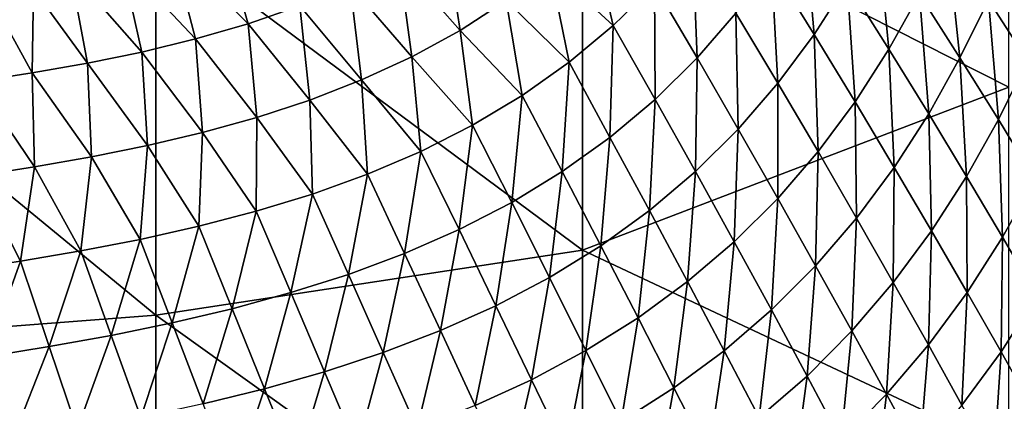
# Model space of a CAD drawing. Header units: metres. Extents: x -105 to 105, y -68 to 103.
# Tile 109 of 256: x 6.2 to 14.71, y -58.27 to -54.97. Entities that reach past the tile are written whole.
import ezdxf

# ---------------------------------------------------------------- set-up
doc = ezdxf.new("R2010")
doc.units = ezdxf.units.M
doc.layers.add('solid_FIT-BATH-150_SW0001_01', color=7, linetype='CONTINUOUS')

msp = doc.modelspace()

# ---------------------------------------------------------------- linework, layer by layer
at = {"layer": 'solid_FIT-BATH-150_SW0001_01'}
for points in [[(14.752053, -55.548847, 13.234756), (14.752053, -52.334599, 13.505877), (11.063119, -53.679554, 13.427683)], [(11.063119, -56.95908, 13.145938), (11.063119, -53.679554, 13.427683), (7.374184, -54.216991, 13.411073)], [(14.752053, -55.548847, 13.234756), (11.063119, -53.679554, 13.427683), (11.063119, -56.95908, 13.145938)], [(12.699365, -54.495232, -3.578524), (12.977871, -54.057709, -3.511502), (13.069088, -55.093708, -3.139458)], [(12.977871, -54.057709, -3.511502), (13.354737, -54.64716, -3.069821), (13.069088, -55.093708, -3.139458)], [(7.374184, -57.522774, 13.126765), (7.374184, -54.216991, 13.411073), (3.685249, -54.487736, 13.409517)], [(11.063119, -56.95908, 13.145938), (7.374184, -54.216991, 13.411073), (7.374184, -57.522774, 13.126765)], [(7.512766, -54.342354, -5.709447), (7.944121, -54.218426, -5.638485), (8.172799, -55.00021, -5.405544)], [(7.944121, -54.218426, -5.638485), (8.619537, -54.845684, -5.323128), (8.172799, -55.00021, -5.405544)], [(9.474028, -54.457539, -5.145544), (9.876571, -54.219204, -5.053568), (10.00578, -55.057884, -4.80316)], [(9.876571, -54.219204, -5.053568), (10.405234, -54.799191, -4.708127), (10.00578, -55.057884, -4.80316)], [(11.330534, -55.015545, -4.22233), (10.783063, -54.510517, -4.614913), (11.136559, -54.191769, -4.525871)], [(11.686624, -54.665527, -4.131618), (11.330534, -55.015545, -4.22233), (11.136559, -54.191769, -4.525871)], [(13.354737, -54.64716, -3.069821), (13.61329, -54.179813, -3.009686), (13.71529, -55.22171, -2.582091)], [(13.61329, -54.179813, -3.009686), (13.980348, -54.745415, -2.518885), (13.71529, -55.22171, -2.582091)], [(13.980348, -54.745415, -2.518885), (14.220385, -54.251019, -2.464536), (14.33007, -55.295826, -1.982027)], [(14.220385, -54.251019, -2.464536), (14.575902, -54.792454, -1.92411), (14.33007, -55.295826, -1.982027)], [(7.074588, -54.447475, -5.774335), (7.512766, -54.342354, -5.709447), (7.716316, -55.132469, -5.482003)], [(7.512766, -54.342354, -5.709447), (8.172799, -55.00021, -5.405544), (7.716316, -55.132469, -5.482003)], [(12.055984, -55.296795, -3.740993), (11.686624, -54.665527, -4.131618), (12.015063, -54.286942, -4.048032)], [(12.055984, -55.296795, -3.740993), (12.015063, -54.286942, -4.048032), (12.391977, -54.90913, -3.655479)], [(14.575902, -54.792454, -1.92411), (14.798896, -54.273308, -1.87428), (14.913586, -55.318504, -1.339891)], [(7.374184, -57.522774, 13.126765), (3.685249, -54.487736, 13.409517), (3.685249, -57.806702, 13.124597)], [(6.630725, -54.538906, -5.832087), (7.074588, -54.447475, -5.774335), (7.251977, -55.245552, -5.551693)], [(7.074588, -54.447475, -5.774335), (7.716316, -55.132469, -5.482003), (7.251977, -55.245552, -5.551693)], [(9.054098, -54.665806, -5.236026), (9.474028, -54.457539, -5.145544), (9.587528, -55.28688, -4.89762)], [(9.474028, -54.457539, -5.145544), (10.00578, -55.057884, -4.80316), (9.587528, -55.28688, -4.89762)], [(10.947967, -55.334705, -4.318228), (10.405234, -54.799191, -4.708127), (10.783063, -54.510517, -4.614913)], [(11.330534, -55.015545, -4.22233), (10.947967, -55.334705, -4.318228), (10.783063, -54.510517, -4.614913)], [(12.391977, -54.90913, -3.655479), (12.699365, -54.495232, -3.578524), (12.754664, -55.516369, -3.218475)], [(12.699365, -54.495232, -3.578524), (13.069088, -55.093708, -3.139458), (12.754664, -55.516369, -3.218475)], [(6.315319, -54.697453, -5.846429), (6.630725, -54.538906, -5.832087), (6.780842, -55.342533, -5.614498)], [(6.630725, -54.538906, -5.832087), (7.251977, -55.245552, -5.551693), (6.780842, -55.342533, -5.614498)], [(8.619537, -54.845684, -5.323128), (9.054098, -54.665806, -5.236026), (9.153195, -55.487015, -4.989352)], [(9.054098, -54.665806, -5.236026), (9.587528, -55.28688, -4.89762), (9.153195, -55.487015, -4.989352)], [(11.692347, -55.655815, -3.833259), (11.330534, -55.015545, -4.22233), (11.686624, -54.665527, -4.131618)], [(11.692347, -55.655815, -3.833259), (11.686624, -54.665527, -4.131618), (12.055984, -55.296795, -3.740993)], [(13.069088, -55.093708, -3.139458), (13.354737, -54.64716, -3.069821), (13.423221, -55.67683, -2.654243)], [(13.354737, -54.64716, -3.069821), (13.71529, -55.22171, -2.582091), (13.423221, -55.67683, -2.654243)], [(5.987153, -54.852169, -5.858167), (6.315319, -54.697453, -5.846429), (6.303902, -55.426487, -5.670361)], [(6.315319, -54.697453, -5.846429), (6.780842, -55.342533, -5.614498), (6.303902, -55.426487, -5.670361)], [(13.71529, -55.22171, -2.582091), (13.980348, -54.745415, -2.518885), (14.059277, -55.780609, -2.048268)], [(13.980348, -54.745415, -2.518885), (14.33007, -55.295826, -1.982027), (14.059277, -55.780609, -2.048268)], [(5.987153, -54.852169, -5.858167), (6.303902, -55.426487, -5.670361), (5.821844, -55.500004, -5.719335)], [(8.172799, -55.00021, -5.405544), (8.619537, -54.845684, -5.323128), (8.705127, -55.660885, -5.07697)], [(8.619537, -54.845684, -5.323128), (9.153195, -55.487015, -4.989352), (8.705127, -55.660885, -5.07697)], [(10.541247, -55.622478, -4.417016), (10.00578, -55.057884, -4.80316), (10.405234, -54.799191, -4.708127)], [(10.947967, -55.334705, -4.318228), (10.541247, -55.622478, -4.417016), (10.405234, -54.799191, -4.708127)], [(14.33007, -55.295826, -1.982027), (14.575902, -54.792454, -1.92411), (14.662721, -55.830372, -1.401343)], [(14.575902, -54.792454, -1.92411), (14.913586, -55.318504, -1.339891), (14.662721, -55.830372, -1.401343)], [(12.055984, -55.296795, -3.740993), (12.391977, -54.90913, -3.655479), (12.411699, -55.912632, -3.305569)], [(12.391977, -54.90913, -3.655479), (12.754664, -55.516369, -3.218475), (12.411699, -55.912632, -3.305569)], [(7.716316, -55.132469, -5.482003), (8.172799, -55.00021, -5.405544), (8.245597, -55.811424, -5.159234)], [(8.172799, -55.00021, -5.405544), (8.705127, -55.660885, -5.07697), (8.245597, -55.811424, -5.159234)], [(11.302167, -55.984005, -3.930429), (10.947967, -55.334705, -4.318228), (11.330534, -55.015545, -4.22233)], [(11.302167, -55.984005, -3.930429), (11.330534, -55.015545, -4.22233), (11.692347, -55.655815, -3.833259)], [(10.113251, -55.879169, -4.516222), (9.587528, -55.28688, -4.89762), (10.00578, -55.057884, -4.80316)], [(10.541247, -55.622478, -4.417016), (10.113251, -55.879169, -4.516222), (10.00578, -55.057884, -4.80316)], [(12.754664, -55.516369, -3.218475), (13.069088, -55.093708, -3.139458), (13.102478, -56.107803, -2.735229)], [(13.069088, -55.093708, -3.139458), (13.423221, -55.67683, -2.654243), (13.102478, -56.107803, -2.735229)], [(7.251977, -55.245552, -5.551693), (7.716316, -55.132469, -5.482003), (7.776717, -55.941578, -5.235051)], [(7.716316, -55.132469, -5.482003), (8.245597, -55.811424, -5.159234), (7.776717, -55.941578, -5.235051)], [(6.780842, -55.342533, -5.614498), (7.251977, -55.245552, -5.551693), (7.299702, -56.054287, -5.304099)], [(7.251977, -55.245552, -5.551693), (7.776717, -55.941578, -5.235051), (7.299702, -56.054287, -5.304099)], [(13.423221, -55.67683, -2.654243), (13.71529, -55.22171, -2.582091), (13.761558, -56.243855, -2.122922)], [(13.71529, -55.22171, -2.582091), (14.059277, -55.780609, -2.048268), (13.761558, -56.243855, -2.122922)], [(6.303902, -55.426487, -5.670361), (6.780842, -55.342533, -5.614498), (6.815464, -56.152489, -5.366321)], [(6.780842, -55.342533, -5.614498), (7.299702, -56.054287, -5.304099), (6.815464, -56.152489, -5.366321)], [(9.666824, -56.105221, -4.613437), (9.153195, -55.487015, -4.989352), (9.587528, -55.28688, -4.89762)], [(10.113251, -55.879169, -4.516222), (9.666824, -56.105221, -4.613437), (9.587528, -55.28688, -4.89762)], [(10.887659, -56.280861, -4.030309), (10.541247, -55.622478, -4.417016), (10.947967, -55.334705, -4.318228)], [(10.887659, -56.280861, -4.030309), (10.947967, -55.334705, -4.318228), (11.302167, -55.984005, -3.930429)], [(11.692347, -55.655815, -3.833259), (12.055984, -55.296795, -3.740993), (12.041093, -56.280186, -3.399028)], [(12.055984, -55.296795, -3.740993), (12.411699, -55.912632, -3.305569), (12.041093, -56.280186, -3.399028)], [(14.059277, -55.780609, -2.048268), (14.33007, -55.295826, -1.982027), (14.386959, -56.323177, -1.470613)], [(14.33007, -55.295826, -1.982027), (14.662721, -55.830372, -1.401343), (14.386959, -56.323177, -1.470613)], [(14.662721, -55.830372, -1.401343), (14.913586, -55.318504, -1.339891), (14.978861, -56.348415, -0.780304)], [(5.821844, -55.500004, -5.719335), (6.303902, -55.426487, -5.670361), (6.324849, -56.239025, -5.421686)], [(6.303902, -55.426487, -5.670361), (6.815464, -56.152489, -5.366321), (6.324849, -56.239025, -5.421686)], [(5.821844, -55.500004, -5.719335), (6.324849, -56.239025, -5.421686), (5.828035, -56.315784, -5.470416)], [(9.20449, -56.302662, -4.706933), (8.705127, -55.660885, -5.07697), (9.153195, -55.487015, -4.989352)], [(9.666824, -56.105221, -4.613437), (9.20449, -56.302662, -4.706933), (9.153195, -55.487015, -4.989352)], [(12.411699, -55.912632, -3.305569), (12.754664, -55.516369, -3.218475), (12.753256, -56.512218, -2.823818)], [(12.754664, -55.516369, -3.218475), (13.102478, -56.107803, -2.735229), (12.753256, -56.512218, -2.823818)], [(10.451565, -56.546703, -4.130544), (10.113251, -55.879169, -4.516222), (10.541247, -55.622478, -4.417016)], [(10.451565, -56.546703, -4.130544), (10.541247, -55.622478, -4.417016), (10.887659, -56.280861, -4.030309)], [(14.752053, -58.694458, 12.948216), (14.752053, -55.548847, 13.234756), (11.063119, -56.95908, 13.145938)], [(8.728556, -56.474529, -4.795426), (8.245597, -55.811424, -5.159234), (8.705127, -55.660885, -5.07697)], [(9.20449, -56.302662, -4.706933), (8.728556, -56.474529, -4.795426), (8.705127, -55.660885, -5.07697)], [(11.302167, -55.984005, -3.930429), (11.692347, -55.655815, -3.833259), (11.64388, -56.616928, -3.497096)], [(11.692347, -55.655815, -3.833259), (12.041093, -56.280186, -3.399028), (11.64388, -56.616928, -3.497096)], [(13.102478, -56.107803, -2.735229), (13.423221, -55.67683, -2.654243), (13.435269, -56.682697, -2.205885)], [(13.423221, -55.67683, -2.654243), (13.761558, -56.243855, -2.122922), (13.435269, -56.682697, -2.205885)], [(13.761558, -56.243855, -2.122922), (14.059277, -55.780609, -2.048268), (14.084362, -56.794083, -1.547785)], [(14.059277, -55.780609, -2.048268), (14.386959, -56.323177, -1.470613), (14.084362, -56.794083, -1.547785)], [(8.241286, -56.623894, -4.877674), (7.776717, -55.941578, -5.235051), (8.245597, -55.811424, -5.159234)], [(8.728556, -56.474529, -4.795426), (8.241286, -56.623894, -4.877674), (8.245597, -55.811424, -5.159234)], [(9.996602, -56.781979, -4.228833), (9.666824, -56.105221, -4.613437), (10.113251, -55.879169, -4.516222)], [(9.996602, -56.781979, -4.228833), (10.113251, -55.879169, -4.516222), (10.451565, -56.546703, -4.130544)], [(14.386959, -56.323177, -1.470613), (14.662721, -55.830372, -1.401343), (14.698873, -56.848755, -0.852597)], [(14.662721, -55.830372, -1.401343), (14.978861, -56.348415, -0.780304), (14.698873, -56.848755, -0.852597)], [(7.744226, -56.753822, -4.953061), (7.299702, -56.054287, -5.304099), (7.776717, -55.941578, -5.235051)], [(8.241286, -56.623894, -4.877674), (7.744226, -56.753822, -4.953061), (7.776717, -55.941578, -5.235051)], [(12.041093, -56.280186, -3.399028), (12.411699, -55.912632, -3.305569), (12.37639, -56.887863, -2.918388)], [(12.411699, -55.912632, -3.305569), (12.753256, -56.512218, -2.823818), (12.37639, -56.887863, -2.918388)], [(10.887659, -56.280861, -4.030309), (11.302167, -55.984005, -3.930429), (11.222166, -56.922401, -3.597695)], [(11.302167, -55.984005, -3.930429), (11.64388, -56.616928, -3.497096), (11.222166, -56.922401, -3.597695)], [(7.23829, -56.867386, -5.021514), (6.815464, -56.152489, -5.366321), (7.299702, -56.054287, -5.304099)], [(7.744226, -56.753822, -4.953061), (7.23829, -56.867386, -5.021514), (7.299702, -56.054287, -5.304099)], [(9.525164, -56.98867, -4.323531), (9.20449, -56.302662, -4.706933), (9.666824, -56.105221, -4.613437)], [(9.525164, -56.98867, -4.323531), (9.666824, -56.105221, -4.613437), (9.996602, -56.781979, -4.228833)], [(12.753256, -56.512218, -2.823818), (13.102478, -56.107803, -2.735229), (13.080561, -57.09483, -2.295995)], [(13.102478, -56.107803, -2.735229), (13.435269, -56.682697, -2.205885), (13.080561, -57.09483, -2.295995)], [(6.72436, -56.96764, -5.082986), (6.324849, -56.239025, -5.421686), (6.815464, -56.152489, -5.366321)], [(7.23829, -56.867386, -5.021514), (6.72436, -56.96764, -5.082986), (6.815464, -56.152489, -5.366321)], [(6.20278, -57.056942, -5.137643), (5.828035, -56.315784, -5.470416), (6.324849, -56.239025, -5.421686)], [(6.72436, -56.96764, -5.082986), (6.20278, -57.056942, -5.137643), (6.324849, -56.239025, -5.421686)], [(9.039433, -57.16975, -4.413413), (8.728556, -56.474529, -4.795426), (9.20449, -56.302662, -4.706933)], [(9.039433, -57.16975, -4.413413), (9.20449, -56.302662, -4.706933), (9.525164, -56.98867, -4.323531)], [(10.451565, -56.546703, -4.130544), (10.887659, -56.280861, -4.030309), (10.778563, -57.196926, -3.698588)], [(10.887659, -56.280861, -4.030309), (11.222166, -56.922401, -3.597695), (10.778563, -57.196926, -3.698588)], [(11.64388, -56.616928, -3.497096), (12.041093, -56.280186, -3.399028), (11.972849, -57.232727, -3.017279)], [(12.041093, -56.280186, -3.399028), (12.37639, -56.887863, -2.918388), (11.972849, -57.232727, -3.017279)], [(13.435269, -56.682697, -2.205885), (13.761558, -56.243855, -2.122922), (13.753301, -57.240341, -1.632766)], [(13.761558, -56.243855, -2.122922), (14.084362, -56.794083, -1.547785), (13.753301, -57.240341, -1.632766)], [(6.20278, -57.056942, -5.137643), (5.673274, -57.136837, -5.185898), (5.828035, -56.315784, -5.470416)], [(14.084362, -56.794083, -1.547785), (14.386959, -56.323177, -1.470613), (14.392141, -57.326836, -0.932303)], [(14.386959, -56.323177, -1.470613), (14.698873, -56.848755, -0.852597), (14.392141, -57.326836, -0.932303)], [(14.698873, -56.848755, -0.852597), (14.978861, -56.348415, -0.780304), (14.995552, -57.356686, -0.197705)], [(8.541551, -57.328205, -4.497298), (8.241286, -56.623894, -4.877674), (8.728556, -56.474529, -4.795426)], [(8.541551, -57.328205, -4.497298), (8.728556, -56.474529, -4.795426), (9.039433, -57.16975, -4.413413)], [(9.996602, -56.781979, -4.228833), (10.451565, -56.546703, -4.130544), (10.315663, -57.440968, -3.797594)], [(10.451565, -56.546703, -4.130544), (10.778563, -57.196926, -3.698588), (10.315663, -57.440968, -3.797594)], [(12.37639, -56.887863, -2.918388), (12.753256, -56.512218, -2.823818), (12.6982, -57.478138, -2.391716)], [(12.753256, -56.512218, -2.823818), (13.080561, -57.09483, -2.295995), (12.6982, -57.478138, -2.391716)], [(8.032953, -57.467041, -4.574605), (7.744226, -56.753822, -4.953061), (8.241286, -56.623894, -4.877674)], [(8.032953, -57.467041, -4.574605), (8.241286, -56.623894, -4.877674), (8.541551, -57.328205, -4.497298)], [(11.222166, -56.922401, -3.597695), (11.64388, -56.616928, -3.497096), (11.544625, -57.546383, -3.118521)], [(11.64388, -56.616928, -3.497096), (11.972849, -57.232727, -3.017279), (11.544625, -57.546383, -3.118521)], [(13.080561, -57.09483, -2.295995), (13.435269, -56.682697, -2.205885), (13.393874, -57.659744, -1.724456)], [(13.435269, -56.682697, -2.205885), (13.753301, -57.240341, -1.632766), (13.393874, -57.659744, -1.724456)], [(7.514473, -57.589264, -4.645272), (7.23829, -56.867386, -5.021514), (7.744226, -56.753822, -4.953061)], [(7.514473, -57.589264, -4.645272), (7.744226, -56.753822, -4.953061), (8.032953, -57.467041, -4.574605)], [(9.525164, -56.98867, -4.323531), (9.996602, -56.781979, -4.228833), (9.835731, -57.656464, -3.893152)], [(9.996602, -56.781979, -4.228833), (10.315663, -57.440968, -3.797594), (9.835731, -57.656464, -3.893152)], [(13.753301, -57.240341, -1.632766), (14.084362, -56.794083, -1.547785), (14.057051, -57.780037, -1.019338)], [(14.084362, -56.794083, -1.547785), (14.392141, -57.326836, -0.932303), (14.057051, -57.780037, -1.019338)], [(6.986902, -57.697865, -4.709263), (6.72436, -56.96764, -5.082986), (7.23829, -56.867386, -5.021514)], [(6.986902, -57.697865, -4.709263), (7.23829, -56.867386, -5.021514), (7.514473, -57.589264, -4.645272)], [(11.972849, -57.232727, -3.017279), (12.37639, -56.887863, -2.918388), (12.289084, -57.830696, -2.491479)], [(12.37639, -56.887863, -2.918388), (12.6982, -57.478138, -2.391716), (12.289084, -57.830696, -2.491479)], [(14.392141, -57.326836, -0.932303), (14.698873, -56.848755, -0.852597), (14.685404, -57.841446, -0.279962)], [(14.698873, -56.848755, -0.852597), (14.995552, -57.356686, -0.197705), (14.685404, -57.841446, -0.279962)], [(6.450492, -57.795197, -4.766768), (6.20278, -57.056942, -5.137643), (6.72436, -56.96764, -5.082986)], [(6.450492, -57.795197, -4.766768), (6.72436, -56.96764, -5.082986), (6.986902, -57.697865, -4.709263)], [(11.063119, -60.168377, 12.848028), (11.063119, -56.95908, 13.145938), (7.374184, -57.522774, 13.126765)], [(10.778563, -57.196926, -3.698588), (11.222166, -56.922401, -3.597695), (11.094205, -57.829174, -3.22)], [(14.752053, -58.694458, 12.948216), (11.063119, -56.95908, 13.145938), (11.063119, -60.168377, 12.848028)], [(11.222166, -56.922401, -3.597695), (11.544625, -57.546383, -3.118521), (11.094205, -57.829174, -3.22)], [(5.904873, -57.88287, -4.818238), (5.673274, -57.136837, -5.185898), (6.20278, -57.056942, -5.137643)], [(5.904873, -57.88287, -4.818238), (6.20278, -57.056942, -5.137643), (6.450492, -57.795197, -4.766768)], [(9.039433, -57.16975, -4.413413), (9.525164, -56.98867, -4.323531), (9.34082, -57.846313, -3.984107)], [(9.525164, -56.98867, -4.323531), (9.835731, -57.656464, -3.893152), (9.34082, -57.846313, -3.984107)], [(12.6982, -57.478138, -2.391716), (13.080561, -57.09483, -2.295995), (13.006783, -58.050278, -1.821403)], [(13.080561, -57.09483, -2.295995), (13.393874, -57.659744, -1.724456), (13.006783, -58.050278, -1.821403)], [(8.541551, -57.328205, -4.497298), (9.039433, -57.16975, -4.413413), (8.832948, -58.013428, -4.069341)], [(9.039433, -57.16975, -4.413413), (9.34082, -57.846313, -3.984107), (8.832948, -58.013428, -4.069341)], [(10.315663, -57.440968, -3.797594), (10.778563, -57.196926, -3.698588), (10.624046, -58.081562, -3.319649)], [(10.778563, -57.196926, -3.698588), (11.094205, -57.829174, -3.22), (10.624046, -58.081562, -3.319649)], [(11.544625, -57.546383, -3.118521), (11.972849, -57.232727, -3.017279), (11.855094, -58.152122, -2.59342)], [(11.972849, -57.232727, -3.017279), (12.289084, -57.830696, -2.491479), (11.855094, -58.152122, -2.59342)], [(13.393874, -57.659744, -1.724456), (13.753301, -57.240341, -1.632766), (13.693648, -58.206245, -1.11266)], [(13.753301, -57.240341, -1.632766), (14.057051, -57.780037, -1.019338), (13.693648, -58.206245, -1.11266)], [(14.057051, -57.780037, -1.019338), (14.392141, -57.326836, -0.932303), (14.346999, -58.30109, -0.369081)], [(14.392141, -57.326836, -0.932303), (14.685404, -57.841446, -0.279962), (14.346999, -58.30109, -0.369081)], [(8.032953, -57.467041, -4.574605), (8.541551, -57.328205, -4.497298), (8.313444, -58.160744, -4.14831)], [(8.541551, -57.328205, -4.497298), (8.832948, -58.013428, -4.069341), (8.313444, -58.160744, -4.14831)], [(14.685404, -57.841446, -0.279962), (14.995552, -57.356686, -0.197705), (14.964632, -58.33728, 0.405747)], [(7.514473, -57.589264, -4.645272), (8.032953, -57.467041, -4.574605), (7.78305, -58.291206, -4.220963)], [(8.032953, -57.467041, -4.574605), (8.313444, -58.160744, -4.14831), (7.78305, -58.291206, -4.220963)], [(9.835731, -57.656464, -3.893152), (10.315663, -57.440968, -3.797594), (10.136288, -58.305447, -3.415994)], [(10.315663, -57.440968, -3.797594), (10.624046, -58.081562, -3.319649), (10.136288, -58.305447, -3.415994)], [(12.289084, -57.830696, -2.491479), (12.6982, -57.478138, -2.391716), (12.592846, -58.410099, -1.922122)], [(12.6982, -57.478138, -2.391716), (13.006783, -58.050278, -1.821403), (12.592846, -58.410099, -1.922122)], [(7.374184, -60.757767, 12.826087), (7.374184, -57.522774, 13.126765), (3.685249, -57.806702, 13.124597)], [(11.063119, -60.168377, 12.848028), (7.374184, -57.522774, 13.126765), (7.374184, -60.757767, 12.826087)], [(11.094205, -57.829174, -3.22), (11.544625, -57.546383, -3.118521), (11.398582, -58.44276, -2.695538)], [(11.544625, -57.546383, -3.118521), (11.855094, -58.152122, -2.59342), (11.398582, -58.44276, -2.695538)], [(6.986902, -57.697865, -4.709263), (7.514473, -57.589264, -4.645272), (7.242468, -58.407749, -4.287279)], [(7.514473, -57.589264, -4.645272), (7.78305, -58.291206, -4.220963), (7.242468, -58.407749, -4.287279)], [(9.34082, -57.846313, -3.984107), (9.835731, -57.656464, -3.893152), (9.632857, -58.503651, -3.507946)], [(9.835731, -57.656464, -3.893152), (10.136288, -58.305447, -3.415994), (9.632857, -58.503651, -3.507946)], [(13.006783, -58.050278, -1.821403), (13.393874, -57.659744, -1.724456), (13.302561, -58.603539, -1.210899)], [(13.393874, -57.659744, -1.724456), (13.693648, -58.206245, -1.11266), (13.302561, -58.603539, -1.210899)], [(6.450492, -57.795197, -4.766768), (6.986902, -57.697865, -4.709263), (6.691863, -58.512707, -4.347471)], [(6.986902, -57.697865, -4.709263), (7.242468, -58.407749, -4.287279), (6.691863, -58.512707, -4.347471)], [(7.374184, -60.757767, 12.826087), (3.685249, -57.806702, 13.124597), (3.685249, -61.054604, 12.823212)], [(5.904873, -57.88287, -4.818238), (6.450492, -57.795197, -4.766768), (6.13077, -58.607754, -4.40203)], [(6.450492, -57.795197, -4.766768), (6.691863, -58.512707, -4.347471), (6.13077, -58.607754, -4.40203)], [(10.624046, -58.081562, -3.319649), (11.094205, -57.829174, -3.22), (10.921875, -58.703087, -2.795878)], [(11.094205, -57.829174, -3.22), (11.398582, -58.44276, -2.695538), (10.921875, -58.703087, -2.795878)], [(11.855094, -58.152122, -2.59342), (12.289084, -57.830696, -2.491479), (12.153829, -58.738865, -2.024852)], [(12.289084, -57.830696, -2.491479), (12.592846, -58.410099, -1.922122), (12.153829, -58.738865, -2.024852)], [(13.693648, -58.206245, -1.11266), (14.057051, -57.780037, -1.019338), (13.980333, -58.733616, -0.464079)], [(14.057051, -57.780037, -1.019338), (14.346999, -58.30109, -0.369081), (13.980333, -58.733616, -0.464079)], [(8.832948, -58.013428, -4.069341), (9.34082, -57.846313, -3.984107), (9.115644, -58.67902, -3.59445)], [(9.34082, -57.846313, -3.984107), (9.632857, -58.503651, -3.507946), (9.115644, -58.67902, -3.59445)], [(14.346999, -58.30109, -0.369081), (14.685404, -57.841446, -0.279962), (14.6236, -58.802849, 0.314517)], [(14.685404, -57.841446, -0.279962), (14.964632, -58.33728, 0.405747), (14.6236, -58.802849, 0.314517)], [(8.313444, -58.160744, -4.14831), (8.832948, -58.013428, -4.069341), (8.585873, -58.834412, -3.674999)], [(8.832948, -58.013428, -4.069341), (9.115644, -58.67902, -3.59445), (8.585873, -58.834412, -3.674999)], [(10.136288, -58.305447, -3.415994), (10.624046, -58.081562, -3.319649), (10.426982, -58.934952, -2.89305)], [(10.624046, -58.081562, -3.319649), (10.921875, -58.703087, -2.795878), (10.426982, -58.934952, -2.89305)], [(12.592846, -58.410099, -1.922122), (13.006783, -58.050278, -1.821403), (12.884527, -58.970169, -1.312648)], [(13.006783, -58.050278, -1.821403), (13.302561, -58.603539, -1.210899), (12.884527, -58.970169, -1.312648)], [(7.78305, -58.291206, -4.220963), (8.313444, -58.160744, -4.14831), (8.044195, -58.97271, -3.749555)], [(8.313444, -58.160744, -4.14831), (8.585873, -58.834412, -3.674999), (8.044195, -58.97271, -3.749555)], [(11.398582, -58.44276, -2.695538), (11.855094, -58.152122, -2.59342), (11.691949, -59.036926, -2.127698)], [(11.855094, -58.152122, -2.59342), (12.153829, -58.738865, -2.024852), (11.691949, -59.036926, -2.127698)], [(13.302561, -58.603539, -1.210899), (13.693648, -58.206245, -1.11266), (13.585955, -59.137188, -0.563662)], [(13.693648, -58.206245, -1.11266), (13.980333, -58.733616, -0.464079), (13.585955, -59.137188, -0.563662)]]:
    msp.add_3dface(points, dxfattribs=at)

doc.saveas('drawing.dxf')
